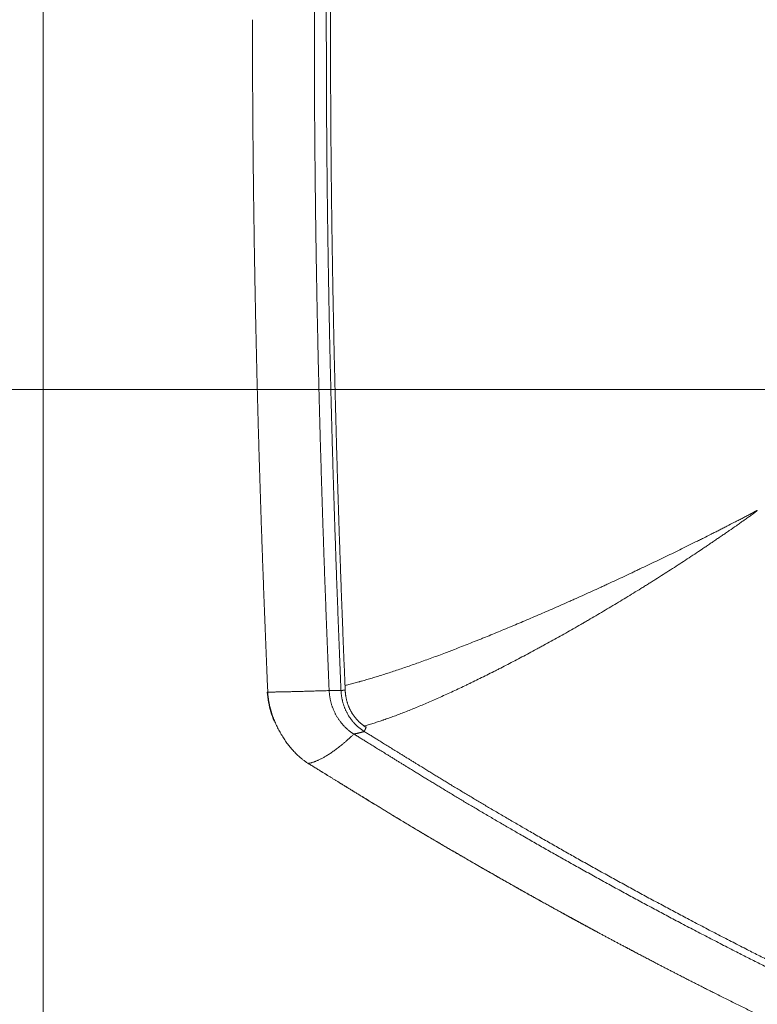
# Model space of a CAD drawing. Header units: millimetres. Extents: x -10 to 594, y 0 to 420.
# Tile 205 of 256: x 112 to 135, y 242 to 272. Entities that reach past the tile are written whole.
import ezdxf

# ---------------------------------------------------------------- set-up
doc = ezdxf.new("R2010")
doc.units = ezdxf.units.MM
doc.layers.add('1', color=7, linetype='Continuous', true_color=0xffffff)
doc.styles.add('Calibri', font='txt')
doc.dimstyles.get("Standard").update_dxf_attribs({"dimtxt": 0.18, "dimasz": 0.18, "dimexe": 0.18, "dimexo": 0.0625, "dimgap": 0.09, "dimtad": 0, "dimtih": 1, "dimtoh": 1, "dimdec": 4, "dimzin": 0, "dimdsep": 46, "dimtxsty": 'Standard', "dimcen": 0.09, "dimadec": 0, "dimazin": 0, "dimtfac": 1, "dimtdec": 4, "dimtofl": 0, "dimtmove": 0, "dimatfit": 3, "dimfxl": 0, "dimtolj": 1, "dimtzin": 0, "dimarcsym": 0})

# ---------------------------------------------------------------- blocks, each defined once
blk = doc.blocks.new('_U3')
at = {"layer": '1', "color": 18, "lineweight": 13}
for p, q in [((160.466, 283.043), (78.399, 283.043)), ((80.399, 283.043), (80.399, 278.542)), ((80.399, 260.452), (80.399, 264.953)), ((160.471, 260.452), (78.399, 260.452))]:
    blk.add_line(p, q, dxfattribs=at)
at = {"layer": '1', "color": 18}
for points in [[(80.399, 283.043), (81.337, 279.543), (79.461, 279.543)], [(80.399, 260.452), (79.461, 263.952), (81.337, 263.952)]]:
    blk.add_solid(points, dxfattribs=at)
at = {"layer": '1', "color": 18, "linetype": 'Continuous', "lineweight": 13, "char_height": 3.5, "attachment_point": 7, "line_spacing_factor": 1.399613, "style": 'Calibri'}
for s, insert in [('\\fCalibri|b0|i0;\\W1.0000;0.5', (77.259, 272.273)), ('\\fCalibri|b0|i0;\\W1.0000;CTRS', (87.41, 272.273)), ('\\fCalibri|b0|i0;\\W1.0000;FWD LIFT POINTS', (59.594, 265.228))]:
    blk.add_mtext(s, dxfattribs=dict(at, insert=insert))

msp = doc.modelspace()

# ---------------------------------------------------------------- linework, layer by layer
at = {"layer": '1', "color": 8, "linetype": 'Continuous', "lineweight": 18}
msp.add_line((112.648, 221.21), (112.648, 322.323), dxfattribs=at)
at = {"layer": '1', "color": 155, "linetype": 'Continuous', "lineweight": 18}
for points, degree in [([(121.41, 292.297), (121.238, 288.194), (121.097, 284.089), (121.001, 279.982), (120.955, 275.874), (120.956, 271.766)], 5), ([(121.772, 292.293), (121.601, 288.19), (121.461, 284.086), (121.365, 279.98), (121.321, 275.873), (121.323, 271.766)], 5), ([(121.901, 292.286), (121.729, 288.184), (121.59, 284.081), (121.494, 279.977), (121.449, 275.872), (121.451, 271.766)], 5), ([(121.41, 251.235), (121.238, 255.338), (121.097, 259.444), (121.001, 263.551), (120.955, 267.659), (120.956, 271.766)], 5), ([(120.956, 271.766), (120.955, 267.659), (121.001, 263.551), (121.097, 259.444), (121.238, 255.338), (121.41, 251.235)], 5), ([(121.772, 251.24), (121.601, 255.342), (121.461, 259.446), (121.365, 263.553), (121.321, 267.66), (121.323, 271.766)], 5), ([(121.323, 271.766), (121.321, 267.66), (121.365, 263.553), (121.461, 259.446), (121.601, 255.342), (121.772, 251.24)], 5), ([(121.901, 251.246), (121.729, 255.348), (121.59, 259.451), (121.494, 263.555), (121.449, 267.66), (121.451, 271.766)], 5), ([(121.451, 271.766), (121.449, 267.66), (121.494, 263.555), (121.59, 259.451), (121.729, 255.348), (121.901, 251.246)], 5), ([(122.165, 249.905), (121.91, 250.061), (121.682, 250.297), (121.515, 250.592), (121.424, 250.919), (121.41, 251.235)], 5), ([(121.41, 251.235), (121.424, 250.919), (121.515, 250.592), (121.682, 250.297), (121.91, 250.061), (122.165, 249.905)], 5), ([(121.772, 251.24), (121.804, 251.241), (121.837, 251.243), (121.869, 251.245), (121.901, 251.246)], 4), ([(121.901, 251.246), (121.869, 251.245), (121.837, 251.243), (121.804, 251.241), (121.772, 251.24)], 4), ([(122.484, 249.983), (122.238, 250.134), (122.026, 250.354), (121.87, 250.629), (121.785, 250.934), (121.772, 251.24)], 5), ([(121.772, 251.24), (121.785, 250.934), (121.87, 250.629), (122.026, 250.354), (122.238, 250.134), (122.484, 249.983)], 5), ([(122.543, 250.112), (122.312, 250.254), (122.125, 250.448), (121.988, 250.69), (121.913, 250.959), (121.901, 251.246)], 5), ([(121.901, 251.246), (121.913, 250.959), (121.988, 250.69), (122.125, 250.448), (122.312, 250.254), (122.543, 250.112)], 5), ([(122.484, 249.983), (122.498, 250.015), (122.513, 250.048), (122.528, 250.08), (122.543, 250.112)], 4), ([(122.543, 250.112), (122.528, 250.08), (122.513, 250.048), (122.498, 250.015), (122.484, 249.983)], 4), ([(128.484, 244.462), (128.666, 244.363), (128.849, 244.265), (129.031, 244.168)], 3), ([(129.616, 243.848), (129.393, 243.968), (129.171, 244.088), (128.949, 244.209), (128.727, 244.331), (128.506, 244.452)], 5)]:
    msp.add_open_spline(points, degree=degree, dxfattribs=at)
at = {"layer": '1', "color": 155, "linetype": 'Continuous', "lineweight": 13}
for points, degree in [([(119.061, 271.766), (119.063, 267.653), (119.111, 263.531), (119.211, 259.411), (119.355, 255.296), (119.53, 251.188)], 5), ([(119.53, 251.188), (119.355, 255.296), (119.211, 259.411), (119.111, 263.531), (119.063, 267.653), (119.061, 271.766)], 5), ([(134.515, 256.75), (134.517, 256.747), (134.519, 256.745), (134.52, 256.742)], 3), ([(119.53, 251.188), (119.549, 250.744), (119.71, 250.167), (120.007, 249.643), (120.412, 249.225), (120.772, 249.004)], 5), ([(120.772, 249.004), (120.412, 249.225), (120.007, 249.643), (119.71, 250.167), (119.549, 250.744), (119.53, 251.188)], 5)]:
    msp.add_open_spline(points, degree=degree, dxfattribs=at)
for points, degree, knots in [([(121.893, 251.392), (121.91, 251.396), (121.975, 251.411), (122.041, 251.428), (122.14, 251.454), (122.19, 251.467), (122.267, 251.488), (122.3, 251.497), (122.333, 251.506), (122.346, 251.509), (122.352, 251.511), (122.372, 251.517), (122.385, 251.52), (122.505, 251.554), (122.614, 251.585), (122.782, 251.636), (122.839, 251.653), (122.954, 251.688), (123.012, 251.707), (123.129, 251.744), (123.248, 251.782), (123.369, 251.822), (123.492, 251.862), (123.554, 251.883), (123.68, 251.926), (123.743, 251.947), (123.871, 251.991), (124, 252.036), (124.132, 252.083), (124.266, 252.131), (124.333, 252.155), (124.469, 252.204), (124.606, 252.254), (124.816, 252.332), (124.958, 252.386), (125.066, 252.427), (125.102, 252.441), (125.174, 252.468), (125.21, 252.482), (125.32, 252.524), (125.393, 252.553), (125.54, 252.61), (125.613, 252.639), (125.761, 252.697), (125.836, 252.727), (125.948, 252.771), (125.985, 252.786), (126.06, 252.816), (126.098, 252.831), (126.211, 252.877), (126.286, 252.907), (126.438, 252.969), (126.514, 253), (126.667, 253.063), (126.744, 253.095), (126.898, 253.159), (126.975, 253.191), (127.13, 253.256), (127.208, 253.289), (127.443, 253.388), (127.6, 253.455), (127.838, 253.558), (127.918, 253.592), (128.078, 253.661), (128.158, 253.696), (128.319, 253.767), (128.4, 253.802), (128.562, 253.874), (128.664, 253.919), (128.766, 253.964), (128.796, 253.978), (128.807, 253.983), (128.827, 253.992), (128.837, 253.996), (128.889, 254.019), (128.929, 254.037), (129.052, 254.092), (129.134, 254.129), (129.297, 254.203), (129.379, 254.24), (129.542, 254.314), (129.624, 254.352), (129.746, 254.408), (129.787, 254.426), (129.869, 254.464), (129.91, 254.483), (130.032, 254.539), (130.113, 254.577), (130.276, 254.652), (130.358, 254.69), (130.52, 254.766), (130.602, 254.804), (130.724, 254.861), (130.764, 254.881), (130.825, 254.909), (130.846, 254.919), (130.886, 254.938), (130.907, 254.948), (131.008, 254.996), (131.089, 255.035), (131.252, 255.112), (131.333, 255.151), (131.495, 255.228), (131.576, 255.267), (131.738, 255.345), (131.819, 255.385), (131.981, 255.463), (132.062, 255.503), (132.224, 255.582), (132.305, 255.622), (132.466, 255.701), (132.547, 255.742), (132.648, 255.792), (132.668, 255.802), (132.708, 255.822), (132.729, 255.832), (132.789, 255.862), (132.829, 255.882), (132.949, 255.943), (133.029, 255.983), (133.149, 256.043), (133.189, 256.063), (133.268, 256.103), (133.308, 256.123), (133.387, 256.163), (133.427, 256.183), (133.506, 256.224), (133.545, 256.244), (133.664, 256.304), (133.742, 256.344), (133.859, 256.404), (133.898, 256.425), (133.976, 256.465), (134.015, 256.485), (134.074, 256.515), (134.093, 256.525), (134.132, 256.545), (134.151, 256.555), (134.209, 256.586), (134.248, 256.606), (134.306, 256.636), (134.325, 256.646), (134.363, 256.667), (134.383, 256.677), (134.411, 256.692), (134.421, 256.697), (134.44, 256.708), (134.449, 256.713), (134.468, 256.723), (134.478, 256.728), (134.492, 256.736), (134.497, 256.739), (134.506, 256.745), (134.511, 256.747), (134.515, 256.75)], 3, [0, 0, 0, 0, 0.006345, 0.023778, 0.023778, 0.041211, 0.041211, 0.049927, 0.052106, 0.052106, 0.054285, 0.054285, 0.058643, 0.058643, 0.093508, 0.093508, 0.110941, 0.110941, 0.128373, 0.128373, 0.145806, 0.163238, 0.163238, 0.180671, 0.180671, 0.198103, 0.198103, 0.215536, 0.232968, 0.232968, 0.250401, 0.250401, 0.267833, 0.285266, 0.302699, 0.302699, 0.311415, 0.311415, 0.320131, 0.320131, 0.337564, 0.337564, 0.354996, 0.354996, 0.372429, 0.372429, 0.381145, 0.381145, 0.389861, 0.389861, 0.407294, 0.407294, 0.424726, 0.424726, 0.442159, 0.442159, 0.459591, 0.459591, 0.477024, 0.477024, 0.511889, 0.511889, 0.529322, 0.529322, 0.546754, 0.546754, 0.564187, 0.564187, 0.581619, 0.585977, 0.585977, 0.588156, 0.588156, 0.590335, 0.590335, 0.599052, 0.599052, 0.616484, 0.616484, 0.633917, 0.633917, 0.651349, 0.651349, 0.660066, 0.660066, 0.668782, 0.668782, 0.686214, 0.686214, 0.703647, 0.703647, 0.721079, 0.721079, 0.729796, 0.729796, 0.734154, 0.734154, 0.738512, 0.738512, 0.755944, 0.755944, 0.773377, 0.773377, 0.79081, 0.79081, 0.808242, 0.808242, 0.825675, 0.825675, 0.843107, 0.843107, 0.86054, 0.86054, 0.864898, 0.864898, 0.869256, 0.869256, 0.877972, 0.877972, 0.895405, 0.895405, 0.904121, 0.904121, 0.912837, 0.912837, 0.921554, 0.921554, 0.93027, 0.93027, 0.947702, 0.947702, 0.956419, 0.956419, 0.965135, 0.965135, 0.969493, 0.969493, 0.973851, 0.973851, 0.982567, 0.982567, 0.986926, 0.986926, 0.991284, 0.991284, 0.993463, 0.993463, 0.995642, 0.995642, 0.997821, 0.997821, 0.99891, 0.99891, 1, 1, 1, 1]), ([(134.52, 256.742), (134.518, 256.74), (134.516, 256.739), (134.512, 256.735), (134.51, 256.733), (134.503, 256.728), (134.499, 256.725), (134.486, 256.715), (134.477, 256.708), (134.46, 256.695), (134.451, 256.689), (134.434, 256.676), (134.425, 256.669), (134.398, 256.65), (134.381, 256.637), (134.345, 256.612), (134.328, 256.599), (134.274, 256.561), (134.238, 256.535), (134.167, 256.485), (134.131, 256.459), (134.077, 256.421), (134.059, 256.408), (134.023, 256.383), (134.005, 256.37), (133.951, 256.332), (133.915, 256.307), (133.806, 256.231), (133.733, 256.18), (133.642, 256.117), (133.624, 256.105), (133.587, 256.079), (133.569, 256.067), (133.514, 256.029), (133.477, 256.004), (133.403, 255.953), (133.366, 255.928), (133.293, 255.878), (133.256, 255.853), (133.182, 255.802), (133.144, 255.777), (133.07, 255.727), (133.033, 255.702), (132.958, 255.651), (132.902, 255.614), (132.837, 255.57), (132.809, 255.551), (132.79, 255.538), (132.781, 255.532), (132.696, 255.476), (132.621, 255.426), (132.471, 255.326), (132.395, 255.276), (132.245, 255.178), (132.169, 255.128), (132.018, 255.03), (131.942, 254.982), (131.791, 254.885), (131.715, 254.836), (131.563, 254.74), (131.488, 254.692), (131.374, 254.62), (131.336, 254.596), (131.26, 254.548), (131.222, 254.524), (131.146, 254.477), (131.108, 254.453), (131.032, 254.406), (130.993, 254.382), (130.879, 254.311), (130.803, 254.264), (130.65, 254.17), (130.574, 254.124), (130.421, 254.031), (130.345, 253.984), (130.192, 253.892), (130.115, 253.846), (129.962, 253.754), (129.885, 253.709), (129.731, 253.618), (129.654, 253.572), (129.5, 253.482), (129.423, 253.437), (129.308, 253.37), (129.26, 253.342), (129.211, 253.314), (129.192, 253.303), (129.183, 253.298), (129.154, 253.281), (129.134, 253.27), (129.038, 253.214), (128.961, 253.17), (128.809, 253.083), (128.732, 253.04), (128.504, 252.911), (128.353, 252.827), (128.128, 252.703), (128.053, 252.662), (127.942, 252.601), (127.904, 252.58), (127.83, 252.54), (127.793, 252.52), (127.608, 252.42), (127.46, 252.341), (127.241, 252.225), (127.168, 252.187), (127.023, 252.111), (126.951, 252.073), (126.807, 251.999), (126.735, 251.962), (126.628, 251.907), (126.592, 251.889), (126.521, 251.852), (126.485, 251.834), (126.379, 251.781), (126.308, 251.745), (126.167, 251.675), (126.096, 251.64), (125.957, 251.571), (125.869, 251.529), (125.774, 251.483), (125.748, 251.47), (125.731, 251.462), (125.722, 251.458), (125.679, 251.437), (125.645, 251.42), (125.542, 251.371), (125.406, 251.307), (125.272, 251.244), (125.074, 251.152), (124.944, 251.093), (124.752, 251.008), (124.689, 250.98), (124.564, 250.925), (124.502, 250.898), (124.317, 250.818), (124.197, 250.768), (124.02, 250.694), (123.903, 250.647), (123.788, 250.601), (123.675, 250.557), (123.619, 250.535), (123.508, 250.493), (123.453, 250.472), (123.372, 250.442), (123.345, 250.432), (123.292, 250.413), (123.265, 250.403), (123.186, 250.375), (123.127, 250.354), (123.069, 250.335), (123.056, 250.33), (123.05, 250.328), (123.031, 250.321), (122.992, 250.308), (122.955, 250.296), (122.88, 250.271), (122.831, 250.255), (122.735, 250.225), (122.64, 250.196), (122.549, 250.17), (122.494, 250.154), (122.483, 250.151), (122.472, 250.148)], 3, [0, 0, 0, 0, 0.000537, 0.000537, 0.001073, 0.001073, 0.002146, 0.002146, 0.004292, 0.004292, 0.006438, 0.006438, 0.008585, 0.008585, 0.012877, 0.012877, 0.017169, 0.017169, 0.025754, 0.025754, 0.034338, 0.034338, 0.038631, 0.038631, 0.042923, 0.042923, 0.051507, 0.051507, 0.068677, 0.068677, 0.072969, 0.072969, 0.077261, 0.077261, 0.085846, 0.085846, 0.09443, 0.09443, 0.103015, 0.103015, 0.111599, 0.111599, 0.120184, 0.120184, 0.128769, 0.133061, 0.135207, 0.135207, 0.137353, 0.137353, 0.154522, 0.154522, 0.171692, 0.171692, 0.188861, 0.188861, 0.20603, 0.20603, 0.223199, 0.223199, 0.240368, 0.240368, 0.248953, 0.248953, 0.257537, 0.257537, 0.266122, 0.266122, 0.274706, 0.274706, 0.291876, 0.291876, 0.309045, 0.309045, 0.326214, 0.326214, 0.343383, 0.343383, 0.360552, 0.360552, 0.377721, 0.377721, 0.39489, 0.39489, 0.403475, 0.405621, 0.405621, 0.407767, 0.407767, 0.41206, 0.41206, 0.429229, 0.429229, 0.446398, 0.446398, 0.480736, 0.480736, 0.497905, 0.497905, 0.50649, 0.50649, 0.515075, 0.515075, 0.549413, 0.549413, 0.566582, 0.566582, 0.583751, 0.583751, 0.60092, 0.60092, 0.609505, 0.609505, 0.618089, 0.618089, 0.635259, 0.635259, 0.652428, 0.652428, 0.669597, 0.673889, 0.676035, 0.676035, 0.678181, 0.678181, 0.686766, 0.686766, 0.703935, 0.721104, 0.721104, 0.755443, 0.755443, 0.772612, 0.772612, 0.789781, 0.789781, 0.824119, 0.824119, 0.841288, 0.858458, 0.858458, 0.875627, 0.875627, 0.892796, 0.892796, 0.90138, 0.90138, 0.909965, 0.909965, 0.927134, 0.92928, 0.92928, 0.931426, 0.931426, 0.935719, 0.944303, 0.944303, 0.961472, 0.961472, 0.978642, 0.995811, 0.995811, 1, 1, 1, 1]), ([(120.772, 249.004), (121.206, 248.737), (121.791, 248.375), (122.523, 247.926), (123.572, 247.28), (124.79, 246.56), (126.129, 245.782), (127.508, 244.999), (128.749, 244.314), (129.673, 243.814), (130.442, 243.406), (130.629, 243.308)], 5, [0, 0, 0, 0, 0, 0, 0.227098, 0.304941, 0.379518, 0.540666, 0.620038, 0.907827, 1, 1, 1, 1, 1, 1]), ([(128.506, 244.452), (128.167, 244.639), (127.67, 244.914), (126.855, 245.37), (125.896, 245.917), (124.79, 246.56), (123.572, 247.28), (122.523, 247.926), (121.791, 248.375), (121.206, 248.737), (120.772, 249.004)], 5, [0, 0, 0, 0, 0, 0, 0.214316, 0.314891, 0.519091, 0.613592, 0.712231, 1, 1, 1, 1, 1, 1])]:
    msp.add_open_spline(points, degree=degree, knots=knots, dxfattribs=at)
at = {"layer": '1', "color": 155, "linetype": 'Continuous', "lineweight": 18}
for points, weights in [([(119.514, 251.189), (119.512, 251.189), (119.514, 251.188), (119.521, 251.188), (119.53, 251.188)], [0.985706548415, 0.98798743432, 0.993269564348, 1, 1]), ([(119.53, 251.188), (119.521, 251.188), (119.514, 251.188), (119.512, 251.189), (119.514, 251.189)], [1, 1, 0.993269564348, 0.98798743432, 0.985706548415])]:
    msp.add_rational_spline(points, weights, degree=4, dxfattribs=at)
for points, degree, knots in [([(119.514, 251.189), (119.53, 250.979), (119.583, 250.678), (119.686, 250.392), (119.724, 250.301)], 3, [0, 0, 0, 0, 0.674348, 1, 1, 1, 1]), ([(284.892, 228.833), (284.314, 228.835), (280.738, 228.844), (275.686, 228.846), (269.154, 228.858), (261.364, 228.867), (253.092, 228.891), (246.141, 228.921), (237.93, 228.953), (229.72, 229.014), (221.408, 229.083), (213.474, 229.134), (206.536, 229.243), (201.651, 229.355), (197.991, 229.469), (195.262, 229.571), (192.536, 229.691), (189.813, 229.83), (187.095, 229.993), (183.955, 230.216), (180.61, 230.501), (177.61, 230.804), (174.954, 231.112), (172.641, 231.413), (170.667, 231.694), (168.992, 231.95), (167.322, 232.223), (165.66, 232.514), (164.006, 232.825), (162.361, 233.154), (160.727, 233.504), (159.102, 233.875), (157.488, 234.268), (155.884, 234.683), (154.291, 235.121), (152.872, 235.534), (151.614, 235.92), (150.362, 236.32), (149.117, 236.738), (148.088, 237.096), (147.006, 237.485), (145.779, 237.94), (144.658, 238.37), (143.747, 238.732), (142.636, 239.187), (141.43, 239.695), (140.229, 240.215), (138.937, 240.793), (137.454, 241.48), (135.982, 242.185), (134.39, 242.973), (132.522, 243.929), (130.802, 244.845), (129.062, 245.802), (127.473, 246.705), (126.148, 247.478), (124.946, 248.189), (123.909, 248.828), (123.182, 249.276), (122.6, 249.637), (122.165, 249.905)], 5, [0, 0, 0, 0, 0, 0, 0.017123, 0.106016, 0.1498, 0.19366, 0.230941, 0.262374, 0.312083, 0.393224, 0.437084, 0.477381, 0.497668, 0.517949, 0.53822, 0.545796, 0.558481, 0.578734, 0.598982, 0.619229, 0.639484, 0.658521, 0.668666, 0.67882, 0.688984, 0.699148, 0.70929, 0.719412, 0.729515, 0.739601, 0.749672, 0.759731, 0.769781, 0.779824, 0.789864, 0.799904, 0.80479, 0.809948, 0.820001, 0.830063, 0.833388, 0.840139, 0.850232, 0.857006, 0.860343, 0.870475, 0.880628, 0.8908, 0.900968, 0.911128, 0.921284, 0.935963, 0.956263, 0.961862, 0.973229, 0.97849, 0.983981, 1, 1, 1, 1, 1, 1]), ([(122.165, 249.905), (122.6, 249.637), (123.182, 249.276), (123.909, 248.828), (124.946, 248.189), (126.148, 247.478), (127.473, 246.705), (129.062, 245.802), (130.802, 244.845), (132.522, 243.929), (134.39, 242.973), (135.982, 242.185), (137.454, 241.48), (138.937, 240.793), (140.229, 240.215), (141.43, 239.695), (142.636, 239.187), (143.747, 238.732), (144.658, 238.37), (145.779, 237.94), (147.006, 237.485), (148.088, 237.096), (149.117, 236.738), (150.362, 236.32), (151.614, 235.92), (152.872, 235.534), (154.291, 235.121), (155.884, 234.683), (157.488, 234.268), (159.102, 233.875), (160.727, 233.504), (162.361, 233.154), (164.006, 232.825), (165.66, 232.514), (167.322, 232.223), (168.992, 231.95), (170.667, 231.694), (172.641, 231.413), (174.954, 231.112), (177.61, 230.804), (180.61, 230.501), (183.955, 230.216), (187.095, 229.993), (189.813, 229.83), (192.536, 229.691), (195.262, 229.571), (197.991, 229.469), (201.651, 229.355), (206.536, 229.243), (213.474, 229.134), (221.408, 229.083), (229.72, 229.014), (237.93, 228.953), (246.141, 228.921), (253.092, 228.891), (261.364, 228.867), (269.154, 228.858), (275.686, 228.846), (280.738, 228.844), (284.314, 228.835), (284.892, 228.833)], 5, [0, 0, 0, 0, 0, 0, 0.016019, 0.02151, 0.026771, 0.038138, 0.043737, 0.064037, 0.078716, 0.088872, 0.099032, 0.1092, 0.119372, 0.129525, 0.139657, 0.142994, 0.149768, 0.159861, 0.166612, 0.169937, 0.179999, 0.190052, 0.19521, 0.200096, 0.210136, 0.220176, 0.230219, 0.240269, 0.250328, 0.260399, 0.270485, 0.280588, 0.29071, 0.300852, 0.311016, 0.32118, 0.331334, 0.341479, 0.360516, 0.380771, 0.401018, 0.421266, 0.441519, 0.454204, 0.46178, 0.482051, 0.502332, 0.522619, 0.562916, 0.606776, 0.687917, 0.737626, 0.769059, 0.80634, 0.8502, 0.893984, 0.982877, 1, 1, 1, 1, 1, 1]), ([(284.577, 228.952), (284.063, 228.954), (280.55, 228.963), (275.56, 228.967), (269.091, 228.98), (261.365, 228.991), (253.093, 229.017), (246.143, 229.049), (237.932, 229.083), (229.722, 229.147), (221.41, 229.218), (213.48, 229.27), (206.546, 229.382), (201.665, 229.495), (198.009, 229.61), (195.284, 229.712), (192.562, 229.832), (189.844, 229.972), (187.132, 230.135), (184.001, 230.358), (180.666, 230.644), (177.676, 230.946), (175.031, 231.254), (172.726, 231.554), (170.76, 231.834), (169.093, 232.089), (167.431, 232.362), (165.777, 232.652), (164.132, 232.961), (162.496, 233.29), (160.87, 233.638), (159.255, 234.008), (157.65, 234.399), (156.056, 234.812), (154.473, 235.247), (153.063, 235.658), (151.814, 236.042), (150.569, 236.439), (149.332, 236.855), (148.309, 237.211), (147.234, 237.598), (146.014, 238.051), (144.899, 238.48), (143.994, 238.84), (142.889, 239.292), (141.689, 239.798), (140.493, 240.317), (139.207, 240.892), (137.73, 241.576), (136.264, 242.279), (134.678, 243.065), (132.816, 244.019), (131.102, 244.932), (129.367, 245.887), (127.782, 246.788), (126.46, 247.559), (125.26, 248.269), (124.226, 248.908), (123.5, 249.355), (122.918, 249.716), (122.484, 249.983)], 5, [0, 0, 0, 0, 0, 0, 0.015283, 0.104343, 0.148209, 0.192151, 0.229502, 0.260994, 0.310796, 0.392089, 0.436031, 0.476403, 0.496728, 0.517047, 0.537355, 0.544946, 0.557655, 0.577946, 0.598232, 0.618517, 0.638809, 0.657882, 0.668046, 0.678219, 0.688402, 0.698585, 0.708746, 0.718887, 0.729009, 0.739114, 0.749204, 0.759282, 0.76935, 0.779412, 0.78947, 0.799529, 0.804424, 0.809593, 0.819664, 0.829745, 0.833077, 0.83984, 0.849951, 0.856739, 0.860082, 0.870232, 0.880405, 0.890596, 0.900782, 0.910962, 0.921136, 0.935843, 0.956181, 0.961791, 0.973179, 0.97845, 0.983951, 1, 1, 1, 1, 1, 1]), ([(122.484, 249.983), (122.918, 249.716), (123.5, 249.355), (124.226, 248.908), (125.26, 248.269), (126.46, 247.559), (127.782, 246.788), (129.367, 245.887), (131.102, 244.932), (132.816, 244.019), (134.678, 243.065), (136.264, 242.279), (137.73, 241.576), (139.207, 240.892), (140.493, 240.317), (141.689, 239.798), (142.889, 239.292), (143.994, 238.84), (144.899, 238.48), (146.014, 238.051), (147.234, 237.598), (148.309, 237.211), (149.332, 236.855), (150.569, 236.439), (151.814, 236.042), (153.063, 235.658), (154.473, 235.247), (156.056, 234.812), (157.65, 234.399), (159.255, 234.008), (160.87, 233.638), (162.496, 233.29), (164.132, 232.961), (165.777, 232.652), (167.431, 232.362), (169.093, 232.089), (170.76, 231.834), (172.726, 231.554), (175.031, 231.254), (177.676, 230.946), (180.666, 230.644), (184.001, 230.358), (187.132, 230.135), (189.844, 229.972), (192.562, 229.832), (195.284, 229.712), (198.009, 229.61), (201.665, 229.495), (206.546, 229.382), (213.48, 229.27), (221.41, 229.218), (229.722, 229.147), (237.932, 229.083), (246.143, 229.049), (253.093, 229.017), (261.365, 228.991), (269.091, 228.98), (275.56, 228.967), (280.55, 228.963), (284.063, 228.954), (284.577, 228.952)], 5, [0, 0, 0, 0, 0, 0, 0.016049, 0.02155, 0.026821, 0.038209, 0.043819, 0.064157, 0.078864, 0.089038, 0.099218, 0.109404, 0.119595, 0.129768, 0.139918, 0.143261, 0.150049, 0.16016, 0.166923, 0.170255, 0.180336, 0.190407, 0.195576, 0.200471, 0.21053, 0.220588, 0.23065, 0.240718, 0.250796, 0.260886, 0.270991, 0.281113, 0.291254, 0.301415, 0.311598, 0.321781, 0.331954, 0.342118, 0.361191, 0.381483, 0.401768, 0.422054, 0.442345, 0.455054, 0.462645, 0.482953, 0.503272, 0.523597, 0.563969, 0.607911, 0.689204, 0.739006, 0.770498, 0.807849, 0.851791, 0.895657, 0.984717, 1, 1, 1, 1, 1, 1]), ([(130.629, 243.308), (130.864, 243.184), (131.391, 242.906), (132.213, 242.48), (133.334, 241.91), (134.762, 241.205), (136.26, 240.489), (137.771, 239.791), (139.091, 239.202), (140.317, 238.672), (141.547, 238.155), (142.682, 237.691), (143.618, 237.32), (144.766, 236.881), (146.021, 236.416), (147.131, 236.018), (148.19, 235.651), (149.467, 235.223), (150.752, 234.814), (152.045, 234.419), (153.504, 233.995), (155.139, 233.547), (156.784, 233.123), (158.439, 232.721), (160.104, 232.343), (161.778, 231.986), (163.459, 231.65), (165.15, 231.335), (166.847, 231.039), (168.55, 230.761), (170.256, 230.502), (172.264, 230.218), (174.617, 229.914), (177.315, 229.604), (180.36, 229.299), (183.749, 229.012), (186.925, 228.789), (189.672, 228.628), (192.417, 228.489), (195.162, 228.371), (197.908, 228.271), (201.586, 228.159), (206.49, 228.051), (213.448, 227.947), (221.393, 227.903), (229.705, 227.841), (237.919, 227.787), (246.132, 227.761), (253.084, 227.737), (261.359, 227.72), (269.357, 227.717), (276.097, 227.711), (281.356, 227.714), (285.136, 227.705), (285.92, 227.703)], 5, [0, 0, 0, 0, 0, 0, 0.00874, 0.019595, 0.030455, 0.041323, 0.052195, 0.063047, 0.073876, 0.077443, 0.084684, 0.095471, 0.102687, 0.106241, 0.116996, 0.12774, 0.133254, 0.138476, 0.149208, 0.159939, 0.170674, 0.181415, 0.192166, 0.202931, 0.213711, 0.22451, 0.235328, 0.246169, 0.257032, 0.267897, 0.278749, 0.289592, 0.309941, 0.331589, 0.353231, 0.374873, 0.39652, 0.410078, 0.418176, 0.439843, 0.461519, 0.483203, 0.526275, 0.573154, 0.659881, 0.713012, 0.746609, 0.786457, 0.833337, 0.880134, 0.975148, 1, 1, 1, 1, 1, 1]), ([(285.92, 227.703), (285.136, 227.705), (281.356, 227.714), (276.097, 227.711), (269.357, 227.717), (261.359, 227.72), (253.084, 227.737), (246.132, 227.761), (237.919, 227.787), (229.705, 227.841), (221.393, 227.903), (213.448, 227.947), (206.49, 228.051), (201.586, 228.159), (197.908, 228.271), (195.162, 228.371), (192.417, 228.489), (189.672, 228.628), (186.925, 228.789), (183.749, 229.012), (180.36, 229.299), (177.315, 229.604), (174.617, 229.914), (172.264, 230.218), (170.256, 230.502), (168.55, 230.761), (166.847, 231.039), (165.15, 231.335), (163.459, 231.65), (161.778, 231.986), (160.104, 232.343), (158.439, 232.721), (156.784, 233.123), (155.139, 233.547), (153.504, 233.995), (152.045, 234.419), (150.752, 234.814), (149.467, 235.223), (148.19, 235.651), (147.131, 236.018), (146.021, 236.416), (144.766, 236.881), (143.618, 237.32), (142.682, 237.691), (141.547, 238.155), (140.317, 238.672), (139.091, 239.202), (137.771, 239.791), (136.26, 240.489), (134.762, 241.205), (133.334, 241.91), (132.213, 242.48), (131.391, 242.906), (130.864, 243.184), (130.629, 243.308)], 5, [0, 0, 0, 0, 0, 0, 0.024852, 0.119866, 0.166663, 0.213543, 0.253391, 0.286988, 0.340119, 0.426846, 0.473725, 0.516797, 0.538481, 0.560157, 0.581824, 0.589922, 0.60348, 0.625127, 0.646769, 0.668411, 0.690059, 0.710408, 0.721251, 0.732103, 0.742968, 0.753831, 0.764672, 0.77549, 0.786289, 0.797069, 0.807834, 0.818585, 0.829326, 0.840061, 0.850792, 0.861524, 0.866746, 0.87226, 0.883004, 0.893759, 0.897313, 0.904529, 0.915316, 0.922557, 0.926124, 0.936953, 0.947805, 0.958677, 0.969545, 0.980405, 0.99126, 1, 1, 1, 1, 1, 1])]:
    msp.add_open_spline(points, degree=degree, knots=knots, dxfattribs=at)
at = {"layer": '1', "color": 155, "linetype": 'Continuous', "lineweight": 13}
for points, weights in [([(119.53, 251.188), (119.846, 251.191), (120.277, 251.201), (120.807, 251.216), (121.41, 251.235)], [1, 0.977465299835, 0.969953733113, 0.977465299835, 1]), ([(121.41, 251.235), (120.807, 251.216), (120.277, 251.201), (119.846, 251.191), (119.53, 251.188)], [1, 0.977465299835, 0.969953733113, 0.977465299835, 1]), ([(121.41, 251.235), (121.495, 251.236), (121.584, 251.237), (121.676, 251.238), (121.772, 251.24)], [1, 0.999689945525, 0.999586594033, 0.999689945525, 1]), ([(121.772, 251.24), (121.676, 251.238), (121.584, 251.237), (121.495, 251.236), (121.41, 251.235)], [1, 0.999689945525, 0.999586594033, 0.999689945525, 1]), ([(120.772, 249.004), (121.055, 249.061), (121.392, 249.236), (121.768, 249.522), (122.165, 249.905)], [1, 0.977465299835, 0.969953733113, 0.977465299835, 1]), ([(122.165, 249.905), (121.768, 249.522), (121.392, 249.236), (121.055, 249.061), (120.772, 249.004)], [1, 0.977465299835, 0.969953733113, 0.977465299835, 1]), ([(122.165, 249.905), (122.242, 249.919), (122.321, 249.936), (122.401, 249.958), (122.484, 249.983)], [1, 0.999689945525, 0.999586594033, 0.999689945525, 1]), ([(122.484, 249.983), (122.401, 249.958), (122.321, 249.936), (122.242, 249.919), (122.165, 249.905)], [1, 0.999689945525, 0.999586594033, 0.999689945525, 1])]:
    msp.add_rational_spline(points, weights, degree=4, dxfattribs=at)

# ---------------------------------------------------------------- dimensions: what is measured, and where the dimension line sits
at = {"layer": '1', "color": 18, "linetype": 'Continuous', "lineweight": 13}
dim = msp.add_linear_dim(base=(80.399, 283.043), p1=(161.971, 260.452), p2=(161.966, 283.043), angle=90, text=' <> \\fCalibri|b0|i0;\\C18;{\\H1.00x;\\fCalibri|b0|i0;CTRS\\fCalibri|b0|i0;}\\C18;\\P\\fCalibri|b0|i0;\\C18;{\\H1.00x;\\fCalibri|b0|i0;FWD LIFT POINTS\\fCalibri|b0|i0;}\\C18;', dimstyle='Standard', override={"dimtxt": 3.5, "dimasz": 3.5, "dimexe": 2, "dimexo": 0, "dimgap": 1.5, "dimtih": 1, "dimtoh": 1, "dimdec": 1, "dimlfac": 0.02, "dimdsep": 46, "dimlunit": 2, "dimtxsty": 'Calibri', "dimsah": 1, "dimse1": 0, "dimse2": 0, "dimsd1": 0, "dimsd2": 0, "dimclrd": 18, "dimclre": 18, "dimclrt": 18, "dimtol": 0, "dimtm": -0.1, "dimtfac": 1, "dimtdec": 2, "dimtofl": 1, "dimtmove": 0, "dimlwd": 13, "dimlwe": 13}, dxfattribs=at)
dim.commit()
dim.dimension.update_dxf_attribs({"geometry": '_U3', "text_midpoint": (80.399, 271.748), "dimtype": 160})

doc.saveas('drawing.dxf')
